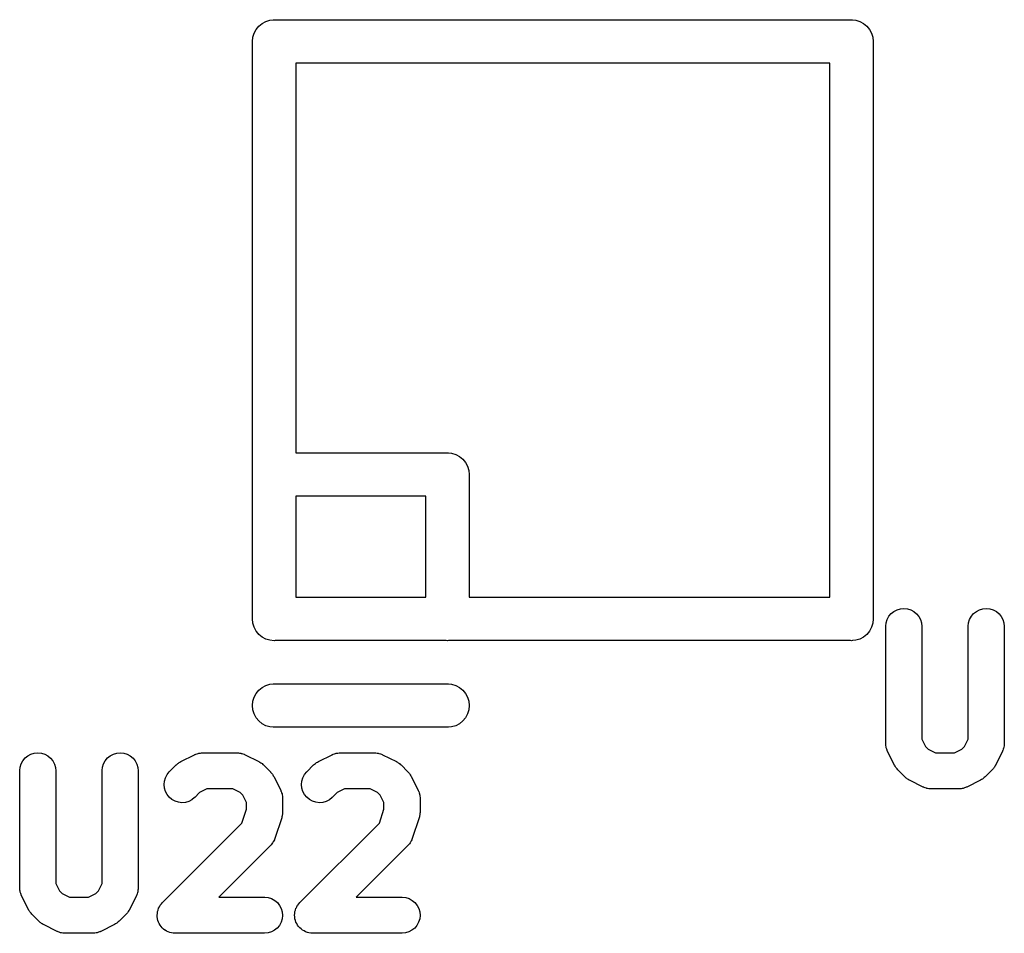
# Model space of a CAD drawing. Extents: x 57.3 to 93.1, y -79.3 to -45.8.
# Tile 18 of 33: x 74.6 to 78, y -70.1 to -66.9. Entities that reach past the tile are written whole.
import ezdxf

# ---------------------------------------------------------------- set-up
doc = ezdxf.new("R2010")
doc.units = 0
doc.header["$MEASUREMENT"] = 0
doc.layers.add('BLACK', color=7, linetype='CONTINUOUS')

msp = doc.modelspace()

# ---------------------------------------------------------------- linework, layer by layer
at = {"layer": 'BLACK', "linetype": 'CONTINUOUS'}
for p, q in [((75.4373, -66.9581), (75.4467, -66.9467)), ((75.4467, -66.9467), (75.4581, -66.9373)), ((75.4581, -66.9373), (75.4712, -66.9304)), ((75.4712, -66.9304), (75.4853, -66.9261)), ((75.4853, -66.9261), (75.4963, -66.925)), ((75.4963, -66.925), (75.5, -66.9246)), ((75.5, -66.9246), (75.5037, -66.925)), ((75.5037, -66.925), (77.4963, -66.925)), ((77.4963, -66.925), (77.5, -66.9246)), ((77.5, -66.9246), (77.5037, -66.925)), ((77.5037, -66.925), (77.5147, -66.9261)), ((77.5147, -66.9261), (77.5288, -66.9304)), ((77.5288, -66.9304), (77.5419, -66.9373)), ((77.5419, -66.9373), (77.5533, -66.9467)), ((77.5533, -66.9467), (77.5627, -66.9581)), ((75.4246, -67), (75.4261, -66.9853)), ((75.4261, -66.9853), (75.4304, -66.9712)), ((75.4304, -66.9712), (75.4373, -66.9581)), ((77.5627, -66.9581), (77.5696, -66.9712)), ((77.5696, -66.9712), (77.5739, -66.9853)), ((77.5739, -66.9853), (77.5754, -67)), ((75.425, -67.0037), (75.4246, -67)), ((75.425, -68.4963), (75.425, -67.0037)), ((77.5754, -67), (77.575, -67.0037)), ((77.575, -67.0037), (77.575, -68.9963)), ((75.575, -67.075), (75.575, -68.425)), ((77.425, -67.075), (75.575, -67.075)), ((77.425, -68.925), (77.425, -67.075)), ((75.575, -68.425), (76.0963, -68.425)), ((76.0963, -68.425), (76.1, -68.4246)), ((76.1, -68.4246), (76.1037, -68.425)), ((76.1037, -68.425), (76.1147, -68.4261)), ((76.1147, -68.4261), (76.1288, -68.4304)), ((76.1288, -68.4304), (76.1419, -68.4373)), ((76.1419, -68.4373), (76.1533, -68.4467)), ((76.1533, -68.4467), (76.1627, -68.4581)), ((76.1627, -68.4581), (76.1696, -68.4712)), ((76.1696, -68.4712), (76.1739, -68.4853)), ((76.1739, -68.4853), (76.1754, -68.5)), ((75.4246, -68.5), (75.425, -68.4963)), ((75.425, -68.5037), (75.4246, -68.5)), ((75.425, -68.9963), (75.425, -68.5037)), ((76.1754, -68.5), (76.175, -68.5037)), ((76.175, -68.5037), (76.175, -68.925)), ((75.575, -68.575), (75.575, -68.925)), ((76.025, -68.575), (75.575, -68.575)), ((76.025, -68.925), (76.025, -68.575)), ((75.575, -68.925), (76.025, -68.925)), ((76.175, -68.925), (77.425, -68.925)), ((77.6692, -68.9648), (77.6814, -68.9637)), ((77.6814, -68.9637), (77.6935, -68.965)), ((77.955, -68.9648), (77.9671, -68.9637)), ((77.9671, -68.9637), (77.9792, -68.965)), ((75.4246, -69), (75.425, -68.9963)), ((77.575, -68.9963), (77.5754, -69)), ((77.6235, -69.0016), (77.6294, -68.9909)), ((77.6294, -68.9909), (77.6372, -68.9815)), ((77.6372, -68.9815), (77.6467, -68.9739)), ((77.6467, -68.9739), (77.6575, -68.9682)), ((77.6575, -68.9682), (77.6692, -68.9648)), ((77.6935, -68.965), (77.7052, -68.9686)), ((77.7052, -68.9686), (77.7159, -68.9744)), ((77.7159, -68.9744), (77.7253, -68.9821)), ((77.7253, -68.9821), (77.733, -68.9916)), ((77.733, -68.9916), (77.7387, -69.0024)), ((77.9092, -69.0016), (77.9151, -68.9909)), ((77.9151, -68.9909), (77.9229, -68.9815)), ((77.9229, -68.9815), (77.9324, -68.9739)), ((77.9324, -68.9739), (77.9433, -68.9682)), ((77.9433, -68.9682), (77.955, -68.9648)), ((77.9792, -68.965), (77.9909, -68.9686)), ((77.9909, -68.9686), (78.0016, -68.9744)), ((78.0016, -68.9744), (78.011, -68.9821)), ((78.011, -68.9821), (78.0187, -68.9916)), ((78.0187, -68.9916), (78.0245, -69.0024)), ((75.4261, -69.0147), (75.4246, -69)), ((75.4304, -69.0288), (75.4261, -69.0147)), ((75.4373, -69.0419), (75.4304, -69.0288)), ((77.5696, -69.0288), (77.5627, -69.0419)), ((77.5739, -69.0147), (77.5696, -69.0288)), ((77.5754, -69), (77.5739, -69.0147)), ((77.6185, -69.0253), (77.6198, -69.0132)), ((77.6185, -69.0262), (77.6185, -69.0253)), ((77.6185, -69.431), (77.6185, -69.0262)), ((77.6198, -69.0132), (77.6235, -69.0016)), ((77.7387, -69.0024), (77.7423, -69.014)), ((77.7423, -69.014), (77.7435, -69.0262)), ((77.7435, -69.0262), (77.7435, -69.4162)), ((77.9042, -69.0253), (77.9055, -69.0132)), ((77.9042, -69.0262), (77.9042, -69.0253)), ((77.9042, -69.4162), (77.9042, -69.0262)), ((77.9055, -69.0132), (77.9092, -69.0016)), ((78.0245, -69.0024), (78.028, -69.014)), ((78.028, -69.014), (78.0292, -69.0262)), ((78.0292, -69.0262), (78.0292, -69.431)), ((75.4445, -69.0506), (75.4373, -69.0419)), ((75.4467, -69.0533), (75.4445, -69.0506)), ((75.4581, -69.0627), (75.4467, -69.0533)), ((75.4712, -69.0696), (75.4581, -69.0627)), ((77.5419, -69.0627), (77.5288, -69.0696)), ((77.5533, -69.0533), (77.5419, -69.0627)), ((77.5627, -69.0419), (77.5533, -69.0533)), ((75.4853, -69.0739), (75.4712, -69.0696)), ((75.5, -69.0754), (75.4853, -69.0739)), ((75.5037, -69.075), (75.5, -69.0754)), ((76.0963, -69.075), (75.5037, -69.075)), ((76.1, -69.0754), (76.0963, -69.075)), ((76.1037, -69.075), (76.1, -69.0754)), ((77.4963, -69.075), (76.1037, -69.075)), ((77.5, -69.0754), (77.4963, -69.075)), ((77.5037, -69.075), (77.5, -69.0754)), ((77.5147, -69.0739), (77.5037, -69.075)), ((77.5288, -69.0696), (77.5147, -69.0739)), ((75.4581, -69.2373), (75.4712, -69.2304)), ((75.4712, -69.2304), (75.4853, -69.2261)), ((75.4853, -69.2261), (75.4963, -69.225)), ((75.4963, -69.225), (76.1037, -69.225)), ((76.1037, -69.225), (76.1147, -69.2261)), ((76.1147, -69.2261), (76.1288, -69.2304)), ((76.1288, -69.2304), (76.1419, -69.2373)), ((75.4261, -69.2853), (75.4304, -69.2712)), ((75.4304, -69.2712), (75.4373, -69.2581)), ((75.4373, -69.2581), (75.4467, -69.2467)), ((75.4467, -69.2467), (75.4581, -69.2373)), ((76.1419, -69.2373), (76.1533, -69.2467)), ((76.1533, -69.2467), (76.1627, -69.2581)), ((76.1627, -69.2581), (76.1696, -69.2712)), ((76.1696, -69.2712), (76.1739, -69.2853)), ((75.4246, -69.3), (75.4261, -69.2853)), ((75.4261, -69.3147), (75.4246, -69.3)), ((76.1739, -69.2853), (76.1754, -69.3)), ((76.1754, -69.3), (76.1739, -69.3147)), ((75.4304, -69.3288), (75.4261, -69.3147)), ((75.4373, -69.3419), (75.4304, -69.3288)), ((76.1696, -69.3288), (76.1627, -69.3419)), ((76.1739, -69.3147), (76.1696, -69.3288)), ((75.4467, -69.3533), (75.4373, -69.3419)), ((75.4581, -69.3627), (75.4467, -69.3533)), ((75.4712, -69.3696), (75.4581, -69.3627)), ((75.4853, -69.3739), (75.4712, -69.3696)), ((76.1288, -69.3696), (76.1147, -69.3739)), ((76.1419, -69.3627), (76.1288, -69.3696)), ((76.1533, -69.3533), (76.1419, -69.3627)), ((76.1627, -69.3419), (76.1533, -69.3533)), ((75.4963, -69.375), (75.4853, -69.3739)), ((76.1037, -69.375), (75.4963, -69.375)), ((76.1147, -69.3739), (76.1037, -69.375)), ((77.6186, -69.4328), (77.6185, -69.431)), ((77.6186, -69.4346), (77.6186, -69.4328)), ((77.6192, -69.4388), (77.6186, -69.4346)), ((77.6196, -69.4431), (77.6192, -69.4388)), ((77.7435, -69.4162), (77.7561, -69.4415)), ((77.7561, -69.4415), (77.7656, -69.451)), ((77.882, -69.451), (77.8915, -69.4415)), ((77.8915, -69.4415), (77.9042, -69.4162)), ((78.0283, -69.4397), (78.0278, -69.4439)), ((78.029, -69.4355), (78.0283, -69.4397)), ((78.0292, -69.4318), (78.029, -69.4337)), ((78.029, -69.4337), (78.029, -69.4355)), ((78.0292, -69.431), (78.0292, -69.4318)), ((74.6372, -69.4815), (74.6467, -69.4739)), ((74.6467, -69.4739), (74.6575, -69.4682)), ((74.6575, -69.4682), (74.6692, -69.4648)), ((74.6692, -69.4648), (74.6814, -69.4637)), ((74.6814, -69.4637), (74.6935, -69.465)), ((74.6935, -69.465), (74.7052, -69.4686)), ((74.7052, -69.4686), (74.7159, -69.4744)), ((74.7159, -69.4744), (74.7253, -69.4821)), ((74.9229, -69.4815), (74.9324, -69.4739)), ((74.9324, -69.4739), (74.9433, -69.4682)), ((74.9433, -69.4682), (74.955, -69.4648)), ((74.955, -69.4648), (74.9671, -69.4637)), ((74.9671, -69.4637), (74.9792, -69.465)), ((74.9792, -69.465), (74.9909, -69.4686)), ((74.9909, -69.4686), (75.0016, -69.4744)), ((75.0016, -69.4744), (75.011, -69.4821)), ((75.1768, -69.4941), (75.2244, -69.4703)), ((75.2244, -69.4703), (75.2252, -69.4699)), ((75.2252, -69.4699), (75.2269, -69.4693)), ((75.2269, -69.4693), (75.2286, -69.4684)), ((75.2286, -69.4684), (75.2327, -69.4672)), ((75.2327, -69.4672), (75.2367, -69.4657)), ((75.2367, -69.4657), (75.2385, -69.4654)), ((75.2385, -69.4654), (75.2402, -69.4649)), ((75.2402, -69.4649), (75.2445, -69.4645)), ((75.2445, -69.4645), (75.2487, -69.4638)), ((75.2487, -69.4638), (75.2505, -69.4639)), ((75.2505, -69.4639), (75.2524, -69.4637)), ((75.2524, -69.4637), (75.3714, -69.4637)), ((75.3714, -69.4637), (75.3723, -69.4637)), ((75.3723, -69.4637), (75.3741, -69.4639)), ((75.3741, -69.4639), (75.376, -69.4639)), ((75.376, -69.4639), (75.3802, -69.4646)), ((75.3802, -69.4646), (75.3844, -69.4651)), ((75.3844, -69.4651), (75.3862, -69.4656)), ((75.3862, -69.4656), (75.388, -69.4659)), ((75.388, -69.4659), (75.392, -69.4675)), ((75.392, -69.4675), (75.396, -69.4687)), ((75.396, -69.4687), (75.3977, -69.4696)), ((75.3977, -69.4696), (75.3994, -69.4703)), ((75.3994, -69.4703), (75.447, -69.4941)), ((75.653, -69.4941), (75.7006, -69.4703)), ((75.7006, -69.4703), (75.7014, -69.4699)), ((75.7014, -69.4699), (75.7031, -69.4693)), ((75.7031, -69.4693), (75.7048, -69.4684)), ((75.7048, -69.4684), (75.7088, -69.4672)), ((75.7088, -69.4672), (75.7129, -69.4657)), ((75.7129, -69.4657), (75.7147, -69.4654)), ((75.7147, -69.4654), (75.7164, -69.4649)), ((75.7164, -69.4649), (75.7207, -69.4645)), ((75.7207, -69.4645), (75.7249, -69.4638)), ((75.7249, -69.4638), (75.7267, -69.4639)), ((75.7267, -69.4639), (75.7286, -69.4637)), ((75.7286, -69.4637), (75.8476, -69.4637)), ((75.8476, -69.4637), (75.8485, -69.4637)), ((75.8485, -69.4637), (75.8503, -69.4639)), ((75.8503, -69.4639), (75.8522, -69.4639)), ((75.8522, -69.4639), (75.8564, -69.4646)), ((75.8564, -69.4646), (75.8606, -69.4651)), ((75.8606, -69.4651), (75.8624, -69.4656)), ((75.8624, -69.4656), (75.8642, -69.4659)), ((75.8642, -69.4659), (75.8682, -69.4675)), ((75.8682, -69.4675), (75.8722, -69.4687)), ((75.8722, -69.4687), (75.8739, -69.4696)), ((75.8739, -69.4696), (75.8756, -69.4703)), ((75.8756, -69.4703), (75.9232, -69.4941)), ((77.6202, -69.4449), (77.6196, -69.4431)), ((77.6205, -69.4467), (77.6202, -69.4449)), ((77.6219, -69.4507), (77.6205, -69.4467)), ((77.6232, -69.4548), (77.6219, -69.4507)), ((77.624, -69.4564), (77.6232, -69.4548)), ((77.6247, -69.4581), (77.624, -69.4564)), ((77.6251, -69.4589), (77.6247, -69.4581)), ((77.6489, -69.5065), (77.6251, -69.4589)), ((77.7656, -69.451), (77.7909, -69.4637)), ((77.7909, -69.4637), (77.8567, -69.4637)), ((77.8567, -69.4637), (77.882, -69.451)), ((78.0226, -69.4589), (77.9988, -69.5065)), ((78.0232, -69.4572), (78.0226, -69.4589)), ((78.0241, -69.4556), (78.0232, -69.4572)), ((78.0254, -69.4515), (78.0241, -69.4556)), ((78.0269, -69.4475), (78.0254, -69.4515)), ((78.0272, -69.4457), (78.0269, -69.4475)), ((78.0278, -69.4439), (78.0272, -69.4457)), ((74.6198, -69.5132), (74.6235, -69.5016)), ((74.6235, -69.5016), (74.6294, -69.4909)), ((74.6294, -69.4909), (74.6372, -69.4815)), ((74.7253, -69.4821), (74.733, -69.4916)), ((74.733, -69.4916), (74.7387, -69.5024)), ((74.7387, -69.5024), (74.7423, -69.514)), ((74.9055, -69.5132), (74.9092, -69.5016)), ((74.9092, -69.5016), (74.9151, -69.4909)), ((74.9151, -69.4909), (74.9229, -69.4815)), ((75.011, -69.4821), (75.0187, -69.4916)), ((75.0187, -69.4916), (75.0245, -69.5024)), ((75.0245, -69.5024), (75.028, -69.514)), ((75.1368, -69.5296), (75.1606, -69.5058)), ((75.1606, -69.5058), (75.1612, -69.5052)), ((75.1612, -69.5052), (75.1639, -69.503)), ((75.1639, -69.503), (75.1665, -69.5006)), ((75.1665, -69.5006), (75.1687, -69.4992)), ((75.1687, -69.4992), (75.1707, -69.4976)), ((75.1707, -69.4976), (75.1738, -69.496)), ((75.1738, -69.496), (75.1768, -69.4941)), ((75.447, -69.4941), (75.4478, -69.4945)), ((75.4478, -69.4945), (75.4507, -69.4964)), ((75.4507, -69.4964), (75.4538, -69.4981)), ((75.4538, -69.4981), (75.4558, -69.4997)), ((75.4558, -69.4997), (75.458, -69.5011)), ((75.458, -69.5011), (75.4605, -69.5036)), ((75.4605, -69.5036), (75.4632, -69.5058)), ((75.4632, -69.5058), (75.487, -69.5296)), ((75.6129, -69.5296), (75.6368, -69.5058)), ((75.6368, -69.5058), (75.6374, -69.5052)), ((75.6374, -69.5052), (75.6401, -69.503)), ((75.6401, -69.503), (75.6427, -69.5006)), ((75.6427, -69.5006), (75.6449, -69.4992)), ((75.6449, -69.4992), (75.6469, -69.4976)), ((75.6469, -69.4976), (75.65, -69.496)), ((75.65, -69.496), (75.653, -69.4941)), ((75.9232, -69.4941), (75.924, -69.4945)), ((75.924, -69.4945), (75.9269, -69.4964)), ((75.9269, -69.4964), (75.93, -69.4981)), ((75.93, -69.4981), (75.932, -69.4997)), ((75.932, -69.4997), (75.9342, -69.5011)), ((75.9342, -69.5011), (75.9367, -69.5036)), ((75.9367, -69.5036), (75.9394, -69.5058)), ((75.9394, -69.5058), (75.9632, -69.5296)), ((77.6507, -69.5095), (77.6489, -69.5065)), ((77.6523, -69.5126), (77.6507, -69.5095)), ((77.9984, -69.5073), (77.9965, -69.5102)), ((77.9988, -69.5065), (77.9984, -69.5073)), ((74.6185, -69.5253), (74.6198, -69.5132)), ((74.6185, -69.5262), (74.6185, -69.5253)), ((74.6185, -69.931), (74.6185, -69.5262)), ((74.7423, -69.514), (74.7435, -69.5262)), ((74.7435, -69.5262), (74.7435, -69.9162)), ((74.9042, -69.5253), (74.9055, -69.5132)), ((74.9042, -69.5262), (74.9042, -69.5253)), ((74.9042, -69.9162), (74.9042, -69.5262)), ((75.028, -69.514), (75.0292, -69.5262)), ((75.0292, -69.5262), (75.0292, -69.931)), ((75.1233, -69.5498), (75.129, -69.539)), ((75.129, -69.539), (75.1368, -69.5296)), ((75.487, -69.5296), (75.4877, -69.5302)), ((75.4877, -69.5302), (75.4899, -69.533)), ((75.4899, -69.533), (75.4923, -69.5355)), ((75.4923, -69.5355), (75.4937, -69.5377)), ((75.4937, -69.5377), (75.4953, -69.5398)), ((75.4953, -69.5398), (75.4969, -69.5429)), ((75.4969, -69.5429), (75.4988, -69.5459)), ((75.5994, -69.5498), (75.6052, -69.539)), ((75.6052, -69.539), (75.6129, -69.5296)), ((75.9632, -69.5296), (75.9639, -69.5302)), ((75.9639, -69.5302), (75.966, -69.533)), ((75.966, -69.533), (75.9685, -69.5355)), ((75.9685, -69.5355), (75.9698, -69.5377)), ((75.9698, -69.5377), (75.9715, -69.5398)), ((75.9715, -69.5398), (75.9731, -69.5429)), ((75.9731, -69.5429), (75.9749, -69.5459)), ((77.654, -69.5146), (77.6523, -69.5126)), ((77.6554, -69.5168), (77.654, -69.5146)), ((77.6578, -69.5194), (77.6554, -69.5168)), ((77.66, -69.5221), (77.6578, -69.5194)), ((77.6606, -69.5228), (77.66, -69.5221)), ((77.6844, -69.5466), (77.6606, -69.5228)), ((77.987, -69.5228), (77.9632, -69.5466)), ((77.9893, -69.5201), (77.987, -69.5228)), ((77.9917, -69.5175), (77.9893, -69.5201)), ((77.9931, -69.5153), (77.9917, -69.5175)), ((77.9948, -69.5133), (77.9931, -69.5153)), ((77.9965, -69.5102), (77.9948, -69.5133)), ((75.1185, -69.5736), (75.1197, -69.5615)), ((75.1196, -69.5857), (75.1185, -69.5736)), ((75.1197, -69.5615), (75.1233, -69.5498)), ((75.4988, -69.5459), (75.5226, -69.5935)), ((75.5946, -69.5736), (75.5959, -69.5615)), ((75.5958, -69.5857), (75.5946, -69.5736)), ((75.5959, -69.5615), (75.5994, -69.5498)), ((75.9749, -69.5459), (75.9988, -69.5935)), ((77.6871, -69.5488), (77.6844, -69.5466)), ((77.6896, -69.5512), (77.6871, -69.5488)), ((77.6918, -69.5527), (77.6896, -69.5512)), ((77.6938, -69.5543), (77.6918, -69.5527)), ((77.6969, -69.556), (77.6938, -69.5543)), ((77.6998, -69.5579), (77.6969, -69.556)), ((77.7006, -69.5583), (77.6998, -69.5579)), ((77.7482, -69.5821), (77.7006, -69.5583)), ((77.947, -69.5583), (77.8994, -69.5821)), ((77.95, -69.5564), (77.947, -69.5583)), ((77.9531, -69.5548), (77.95, -69.5564)), ((77.9551, -69.5532), (77.9531, -69.5548)), ((77.9573, -69.5518), (77.9551, -69.5532)), ((77.9599, -69.5494), (77.9573, -69.5518)), ((77.9626, -69.5472), (77.9599, -69.5494)), ((77.9632, -69.5466), (77.9626, -69.5472)), ((75.1231, -69.5974), (75.1196, -69.5857)), ((75.1288, -69.6082), (75.1231, -69.5974)), ((75.1365, -69.6177), (75.1288, -69.6082)), ((75.2418, -69.6014), (75.2251, -69.618)), ((75.2671, -69.5887), (75.2418, -69.6014)), ((75.3567, -69.5887), (75.2671, -69.5887)), ((75.382, -69.6014), (75.3567, -69.5887)), ((75.3915, -69.6108), (75.382, -69.6014)), ((75.4042, -69.6362), (75.3915, -69.6108)), ((75.5226, -69.5935), (75.523, -69.5943)), ((75.523, -69.5943), (75.5236, -69.596)), ((75.5236, -69.596), (75.5245, -69.5976)), ((75.5245, -69.5976), (75.5257, -69.6017)), ((75.5257, -69.6017), (75.5272, -69.6057)), ((75.5272, -69.6057), (75.5274, -69.6075)), ((75.5274, -69.6075), (75.528, -69.6093)), ((75.528, -69.6093), (75.5284, -69.6135)), ((75.5993, -69.5974), (75.5958, -69.5857)), ((75.605, -69.6082), (75.5993, -69.5974)), ((75.6126, -69.6177), (75.605, -69.6082)), ((75.718, -69.6014), (75.7013, -69.618)), ((75.7433, -69.5887), (75.718, -69.6014)), ((75.8329, -69.5887), (75.7433, -69.5887)), ((75.8582, -69.6014), (75.8329, -69.5887)), ((75.8677, -69.6108), (75.8582, -69.6014)), ((75.8804, -69.6362), (75.8677, -69.6108)), ((75.9988, -69.5935), (75.9991, -69.5943)), ((75.9991, -69.5943), (75.9998, -69.596)), ((75.9998, -69.596), (76.0006, -69.5976)), ((76.0006, -69.5976), (76.0019, -69.6017)), ((76.0019, -69.6017), (76.0033, -69.6057)), ((76.0033, -69.6057), (76.0036, -69.6075)), ((76.0036, -69.6075), (76.0042, -69.6093)), ((76.0042, -69.6093), (76.0046, -69.6135)), ((77.75, -69.5828), (77.7482, -69.5821)), ((77.7516, -69.5836), (77.75, -69.5828)), ((77.7556, -69.5849), (77.7516, -69.5836)), ((77.7596, -69.5865), (77.7556, -69.5849)), ((77.7614, -69.5868), (77.7596, -69.5865)), ((77.7632, -69.5873), (77.7614, -69.5868)), ((77.7674, -69.5878), (77.7632, -69.5873)), ((77.7716, -69.5885), (77.7674, -69.5878)), ((77.7735, -69.5885), (77.7716, -69.5885)), ((77.7753, -69.5887), (77.7735, -69.5885)), ((77.7762, -69.5887), (77.7753, -69.5887)), ((77.8714, -69.5887), (77.7762, -69.5887)), ((77.8733, -69.5885), (77.8714, -69.5887)), ((77.8751, -69.5886), (77.8733, -69.5885)), ((77.8793, -69.5879), (77.8751, -69.5886)), ((77.8836, -69.5875), (77.8793, -69.5879)), ((77.8853, -69.587), (77.8836, -69.5875)), ((77.8871, -69.5867), (77.8853, -69.587)), ((77.8912, -69.5852), (77.8871, -69.5867)), ((77.8952, -69.584), (77.8912, -69.5852)), ((77.8969, -69.5831), (77.8952, -69.584)), ((77.8986, -69.5825), (77.8969, -69.5831)), ((77.8994, -69.5821), (77.8986, -69.5825)), ((75.1458, -69.6255), (75.1365, -69.6177)), ((75.1565, -69.6313), (75.1458, -69.6255)), ((75.1682, -69.635), (75.1565, -69.6313)), ((75.1803, -69.6363), (75.1682, -69.635)), ((75.1924, -69.6352), (75.1803, -69.6363)), ((75.2042, -69.6318), (75.1924, -69.6352)), ((75.215, -69.6262), (75.2042, -69.6318)), ((75.2245, -69.6186), (75.215, -69.6262)), ((75.2251, -69.618), (75.2245, -69.6186)), ((75.4042, -69.6589), (75.4042, -69.6362)), ((75.5284, -69.6135), (75.5291, -69.6178)), ((75.5291, -69.6178), (75.529, -69.6196)), ((75.529, -69.6196), (75.5292, -69.6214)), ((75.5292, -69.6214), (75.5292, -69.669)), ((75.622, -69.6255), (75.6126, -69.6177)), ((75.6327, -69.6313), (75.622, -69.6255)), ((75.6444, -69.635), (75.6327, -69.6313)), ((75.6565, -69.6363), (75.6444, -69.635)), ((75.6686, -69.6352), (75.6565, -69.6363)), ((75.6804, -69.6318), (75.6686, -69.6352)), ((75.6912, -69.6262), (75.6804, -69.6318)), ((75.7007, -69.6186), (75.6912, -69.6262)), ((75.7013, -69.618), (75.7007, -69.6186)), ((75.8804, -69.6589), (75.8804, -69.6362)), ((76.0046, -69.6135), (76.0052, -69.6178)), ((76.0052, -69.6178), (76.0052, -69.6196)), ((76.0052, -69.6196), (76.0054, -69.6214)), ((76.0054, -69.6214), (76.0054, -69.669)), ((75.3882, -69.7067), (75.4042, -69.6589)), ((75.5281, -69.6795), (75.5278, -69.682)), ((75.5287, -69.6769), (75.5281, -69.6795)), ((75.5288, -69.6734), (75.5287, -69.6769)), ((75.5292, -69.6699), (75.5288, -69.6734)), ((75.5292, -69.669), (75.5292, -69.6699)), ((75.8644, -69.7067), (75.8804, -69.6589)), ((76.0043, -69.6795), (76.004, -69.682)), ((76.0049, -69.6769), (76.0043, -69.6795)), ((76.005, -69.6734), (76.0049, -69.6769)), ((76.0054, -69.6699), (76.005, -69.6734)), ((76.0054, -69.669), (76.0054, -69.6699)), ((75.1129, -69.982), (75.3882, -69.7067)), ((75.526, -69.6888), (75.5022, -69.7602)), ((75.5267, -69.6854), (75.526, -69.6888)), ((75.5278, -69.682), (75.5267, -69.6854)), ((75.5891, -69.982), (75.8644, -69.7067)), ((76.0022, -69.6888), (75.9783, -69.7602)), ((76.0029, -69.6854), (76.0022, -69.6888)), ((76.004, -69.682), (76.0029, -69.6854)), ((75.4896, -69.782), (75.4882, -69.7832)), ((75.4921, -69.7785), (75.4896, -69.782)), ((75.4948, -69.7752), (75.4921, -69.7785)), ((75.4957, -69.7736), (75.4948, -69.7752)), ((75.4967, -69.7721), (75.4957, -69.7736)), ((75.4985, -69.7683), (75.4967, -69.7721)), ((75.5006, -69.7645), (75.4985, -69.7683)), ((75.5011, -69.7627), (75.5006, -69.7645)), ((75.5019, -69.7611), (75.5011, -69.7627)), ((75.5022, -69.7602), (75.5019, -69.7611)), ((75.9658, -69.782), (75.9644, -69.7832)), ((75.9683, -69.7785), (75.9658, -69.782)), ((75.971, -69.7752), (75.9683, -69.7785)), ((75.9719, -69.7736), (75.971, -69.7752)), ((75.9729, -69.7721), (75.9719, -69.7736)), ((75.9747, -69.7683), (75.9729, -69.7721)), ((75.9767, -69.7645), (75.9747, -69.7683)), ((75.9773, -69.7627), (75.9767, -69.7645)), ((75.9781, -69.7611), (75.9773, -69.7627)), ((75.9783, -69.7602), (75.9781, -69.7611)), ((75.4871, -69.7847), (75.308, -69.9637)), ((75.4882, -69.7832), (75.4871, -69.7847)), ((75.9632, -69.7847), (75.7842, -69.9637)), ((75.9644, -69.7832), (75.9632, -69.7847)), ((74.7435, -69.9162), (74.7561, -69.9415)), ((74.8915, -69.9415), (74.9042, -69.9162)), ((74.6186, -69.9328), (74.6185, -69.931)), ((74.6186, -69.9346), (74.6186, -69.9328)), ((74.6192, -69.9388), (74.6186, -69.9346)), ((74.6196, -69.9431), (74.6192, -69.9388)), ((74.6202, -69.9449), (74.6196, -69.9431)), ((74.6205, -69.9467), (74.6202, -69.9449)), ((74.6219, -69.9507), (74.6205, -69.9467)), ((74.6232, -69.9548), (74.6219, -69.9507)), ((74.7561, -69.9415), (74.7656, -69.951)), ((74.7656, -69.951), (74.7909, -69.9637)), ((74.8567, -69.9637), (74.882, -69.951)), ((74.882, -69.951), (74.8915, -69.9415)), ((75.0254, -69.9515), (75.0241, -69.9556)), ((75.0269, -69.9475), (75.0254, -69.9515)), ((75.0272, -69.9457), (75.0269, -69.9475)), ((75.0278, -69.9439), (75.0272, -69.9457)), ((75.0283, -69.9397), (75.0278, -69.9439)), ((75.029, -69.9355), (75.0283, -69.9397)), ((75.0292, -69.9318), (75.029, -69.9337)), ((75.029, -69.9337), (75.029, -69.9355)), ((75.0292, -69.931), (75.0292, -69.9318)), ((74.624, -69.9564), (74.6232, -69.9548)), ((74.6247, -69.9581), (74.624, -69.9564)), ((74.6251, -69.9589), (74.6247, -69.9581)), ((74.6489, -70.0065), (74.6251, -69.9589)), ((74.7909, -69.9637), (74.8567, -69.9637)), ((75.0226, -69.9589), (74.9988, -70.0065)), ((75.0232, -69.9572), (75.0226, -69.9589)), ((75.0241, -69.9556), (75.0232, -69.9572)), ((75.1053, -69.9912), (75.1092, -69.9866)), ((75.1092, -69.9866), (75.1129, -69.982)), ((75.308, -69.9637), (75.4667, -69.9637)), ((75.4667, -69.9637), (75.4675, -69.9637)), ((75.4675, -69.9637), (75.4797, -69.9651)), ((75.4797, -69.9651), (75.4913, -69.9687)), ((75.4913, -69.9687), (75.502, -69.9746)), ((75.502, -69.9746), (75.5113, -69.9825)), ((75.5113, -69.9825), (75.519, -69.992)), ((75.5815, -69.9912), (75.5854, -69.9865)), ((75.5854, -69.9865), (75.5891, -69.982)), ((75.7842, -69.9637), (75.9429, -69.9637)), ((75.9429, -69.9637), (75.9437, -69.9637)), ((75.9437, -69.9637), (75.9559, -69.9651)), ((75.9559, -69.9651), (75.9675, -69.9687)), ((75.9675, -69.9687), (75.9782, -69.9746)), ((75.9782, -69.9746), (75.9875, -69.9825)), ((75.9875, -69.9825), (75.9952, -69.992)), ((74.6507, -70.0095), (74.6489, -70.0065)), ((74.6523, -70.0126), (74.6507, -70.0095)), ((74.654, -70.0146), (74.6523, -70.0126)), ((74.6554, -70.0168), (74.654, -70.0146)), ((74.6578, -70.0194), (74.6554, -70.0168)), ((74.66, -70.0221), (74.6578, -70.0194)), ((74.9893, -70.0201), (74.987, -70.0228)), ((74.9917, -70.0175), (74.9893, -70.0201)), ((74.9931, -70.0153), (74.9917, -70.0175)), ((74.9948, -70.0133), (74.9931, -70.0153)), ((74.9965, -70.0102), (74.9948, -70.0133)), ((74.9984, -70.0073), (74.9965, -70.0102)), ((74.9988, -70.0065), (74.9984, -70.0073)), ((75.0946, -70.0258), (75.0953, -70.0199)), ((75.0953, -70.0199), (75.0959, -70.0138)), ((75.0959, -70.0136), (75.0976, -70.0081)), ((75.0959, -70.0137), (75.0959, -70.0136)), ((75.0959, -70.0138), (75.0959, -70.0137)), ((75.0976, -70.0081), (75.0994, -70.0022)), ((75.0994, -70.0022), (75.0995, -70.0021)), ((75.0995, -70.002), (75.1023, -69.9968)), ((75.0995, -70.0021), (75.0995, -70.002)), ((75.1023, -69.9968), (75.1052, -69.9914)), ((75.1052, -69.9914), (75.1053, -69.9913)), ((75.1053, -69.9913), (75.1053, -69.9912)), ((75.519, -69.992), (75.5246, -70.0028)), ((75.5246, -70.0028), (75.5281, -70.0145)), ((75.5281, -70.0145), (75.5292, -70.0266)), ((75.5708, -70.0258), (75.5714, -70.0199)), ((75.5714, -70.0199), (75.5721, -70.0138)), ((75.5721, -70.0136), (75.5738, -70.0081)), ((75.5721, -70.0137), (75.5721, -70.0136)), ((75.5721, -70.0138), (75.5721, -70.0137)), ((75.5738, -70.0081), (75.5756, -70.0022)), ((75.5756, -70.0022), (75.5757, -70.0021)), ((75.5757, -70.002), (75.5785, -69.9967)), ((75.5757, -70.0021), (75.5757, -70.002)), ((75.5785, -69.9967), (75.5814, -69.9914)), ((75.5814, -69.9914), (75.5815, -69.9913)), ((75.5815, -69.9913), (75.5815, -69.9912)), ((75.9952, -69.992), (76.0008, -70.0028)), ((76.0008, -70.0028), (76.0042, -70.0145)), ((76.0042, -70.0145), (76.0054, -70.0266)), ((74.6606, -70.0228), (74.66, -70.0221)), ((74.6844, -70.0466), (74.6606, -70.0228)), ((74.6871, -70.0488), (74.6844, -70.0466)), ((74.6896, -70.0512), (74.6871, -70.0488)), ((74.6918, -70.0527), (74.6896, -70.0512)), ((74.6938, -70.0543), (74.6918, -70.0527)), ((74.6969, -70.056), (74.6938, -70.0543)), ((74.9531, -70.0548), (74.95, -70.0564)), ((74.9551, -70.0532), (74.9531, -70.0548)), ((74.9573, -70.0518), (74.9551, -70.0532)), ((74.9599, -70.0494), (74.9573, -70.0518)), ((74.9626, -70.0472), (74.9599, -70.0494)), ((74.9632, -70.0466), (74.9626, -70.0472)), ((74.987, -70.0228), (74.9632, -70.0466)), ((75.0947, -70.0259), (75.0946, -70.0258)), ((75.0946, -70.026), (75.0947, -70.0259)), ((75.0952, -70.0321), (75.0946, -70.026)), ((75.0957, -70.0379), (75.0952, -70.0321)), ((75.0958, -70.038), (75.0957, -70.0379)), ((75.0958, -70.0381), (75.0958, -70.038)), ((75.0975, -70.0438), (75.0958, -70.0381)), ((75.0992, -70.0496), (75.0975, -70.0438)), ((75.0992, -70.0497), (75.0992, -70.0496)), ((75.0993, -70.0498), (75.0992, -70.0497)), ((75.1019, -70.0548), (75.0993, -70.0498)), ((75.1048, -70.0604), (75.1019, -70.0548)), ((75.5243, -70.0504), (75.5185, -70.0611)), ((75.5279, -70.0388), (75.5243, -70.0504)), ((75.5292, -70.0266), (75.5279, -70.0388)), ((75.5708, -70.0259), (75.5708, -70.0258)), ((75.5708, -70.026), (75.5708, -70.0259)), ((75.5714, -70.0321), (75.5708, -70.026)), ((75.5719, -70.0379), (75.5714, -70.0321)), ((75.572, -70.038), (75.5719, -70.0379)), ((75.572, -70.0381), (75.572, -70.038)), ((75.5737, -70.0439), (75.572, -70.0381)), ((75.5754, -70.0496), (75.5737, -70.0439)), ((75.5754, -70.0497), (75.5754, -70.0496)), ((75.5755, -70.0498), (75.5754, -70.0497)), ((75.5782, -70.055), (75.5755, -70.0498)), ((75.581, -70.0604), (75.5782, -70.055)), ((76.0005, -70.0504), (75.9947, -70.0611)), ((76.0041, -70.0388), (76.0005, -70.0504)), ((76.0054, -70.0266), (76.0041, -70.0388)), ((74.6998, -70.0579), (74.6969, -70.056)), ((74.7006, -70.0583), (74.6998, -70.0579)), ((74.7482, -70.0821), (74.7006, -70.0583)), ((74.75, -70.0828), (74.7482, -70.0821)), ((74.7516, -70.0836), (74.75, -70.0828)), ((74.7556, -70.0849), (74.7516, -70.0836)), ((74.7596, -70.0865), (74.7556, -70.0849)), ((74.7614, -70.0868), (74.7596, -70.0865)), ((74.7632, -70.0873), (74.7614, -70.0868)), ((74.7674, -70.0878), (74.7632, -70.0873)), ((74.7716, -70.0885), (74.7674, -70.0878)), ((74.7735, -70.0885), (74.7716, -70.0885)), ((74.7753, -70.0887), (74.7735, -70.0885)), ((74.7762, -70.0887), (74.7753, -70.0887)), ((74.8714, -70.0887), (74.7762, -70.0887)), ((74.8733, -70.0885), (74.8714, -70.0887)), ((74.8751, -70.0886), (74.8733, -70.0885)), ((74.8793, -70.0879), (74.8751, -70.0886)), ((74.8836, -70.0875), (74.8793, -70.0879)), ((74.8853, -70.087), (74.8836, -70.0875)), ((74.8871, -70.0867), (74.8853, -70.087)), ((74.8912, -70.0852), (74.8871, -70.0867)), ((74.8952, -70.084), (74.8912, -70.0852)), ((74.8969, -70.0831), (74.8952, -70.084)), ((74.8986, -70.0825), (74.8969, -70.0831)), ((74.8994, -70.0821), (74.8986, -70.0825)), ((74.947, -70.0583), (74.8994, -70.0821)), ((74.95, -70.0564), (74.947, -70.0583)), ((75.1049, -70.0605), (75.1048, -70.0604)), ((75.105, -70.0606), (75.1049, -70.0605)), ((75.1085, -70.065), (75.105, -70.0606)), ((75.1125, -70.0699), (75.1085, -70.065)), ((75.1126, -70.07), (75.1125, -70.0699)), ((75.1126, -70.0701), (75.1126, -70.07)), ((75.1171, -70.0738), (75.1126, -70.0701)), ((75.1218, -70.0778), (75.1171, -70.0738)), ((75.1219, -70.0778), (75.1218, -70.0778)), ((75.122, -70.0779), (75.1219, -70.0778)), ((75.1273, -70.0808), (75.122, -70.0779)), ((75.1325, -70.0836), (75.1273, -70.0808)), ((75.1326, -70.0837), (75.1325, -70.0836)), ((75.1327, -70.0837), (75.1326, -70.0837)), ((75.1387, -70.0856), (75.1327, -70.0837)), ((75.1441, -70.0873), (75.1387, -70.0856)), ((75.1443, -70.0873), (75.1441, -70.0873)), ((75.1444, -70.0874), (75.1443, -70.0873)), ((75.1505, -70.088), (75.1444, -70.0874)), ((75.1563, -70.0887), (75.1505, -70.088)), ((75.1565, -70.0887), (75.1563, -70.0887)), ((75.1571, -70.0887), (75.1565, -70.0887)), ((75.1565, -70.0887), (75.1565, -70.0887)), ((75.1565, -70.0887), (75.1565, -70.0887)), ((75.4667, -70.0887), (75.1571, -70.0887)), ((75.4788, -70.0875), (75.4667, -70.0887)), ((75.4905, -70.084), (75.4788, -70.0875)), ((75.5013, -70.0782), (75.4905, -70.084)), ((75.5107, -70.0705), (75.5013, -70.0782)), ((75.5185, -70.0611), (75.5107, -70.0705)), ((75.5811, -70.0605), (75.581, -70.0604)), ((75.5812, -70.0606), (75.5811, -70.0605)), ((75.5847, -70.065), (75.5812, -70.0606)), ((75.5887, -70.0699), (75.5847, -70.065)), ((75.5888, -70.07), (75.5887, -70.0699)), ((75.5888, -70.0701), (75.5888, -70.07)), ((75.5932, -70.0737), (75.5888, -70.0701)), ((75.598, -70.0778), (75.5932, -70.0737)), ((75.5981, -70.0778), (75.598, -70.0778)), ((75.5982, -70.0779), (75.5981, -70.0778)), ((75.6035, -70.0807), (75.5982, -70.0779)), ((75.6087, -70.0836), (75.6035, -70.0807)), ((75.6088, -70.0837), (75.6087, -70.0836)), ((75.6089, -70.0837), (75.6088, -70.0837)), ((75.6149, -70.0856), (75.6089, -70.0837)), ((75.6203, -70.0873), (75.6149, -70.0856)), ((75.6204, -70.0873), (75.6203, -70.0873)), ((75.6206, -70.0874), (75.6204, -70.0873)), ((75.6267, -70.088), (75.6206, -70.0874)), ((75.6325, -70.0887), (75.6267, -70.088)), ((75.6327, -70.0887), (75.6325, -70.0887)), ((75.6333, -70.0887), (75.6327, -70.0887)), ((75.6327, -70.0887), (75.6327, -70.0887)), ((75.6327, -70.0887), (75.6327, -70.0887)), ((75.9429, -70.0887), (75.6333, -70.0887)), ((75.955, -70.0875), (75.9429, -70.0887)), ((75.9667, -70.084), (75.955, -70.0875)), ((75.9774, -70.0782), (75.9667, -70.084)), ((75.9869, -70.0705), (75.9774, -70.0782)), ((75.9947, -70.0611), (75.9869, -70.0705))]:
    msp.add_line(p, q, dxfattribs=at)

doc.saveas('drawing.dxf')
